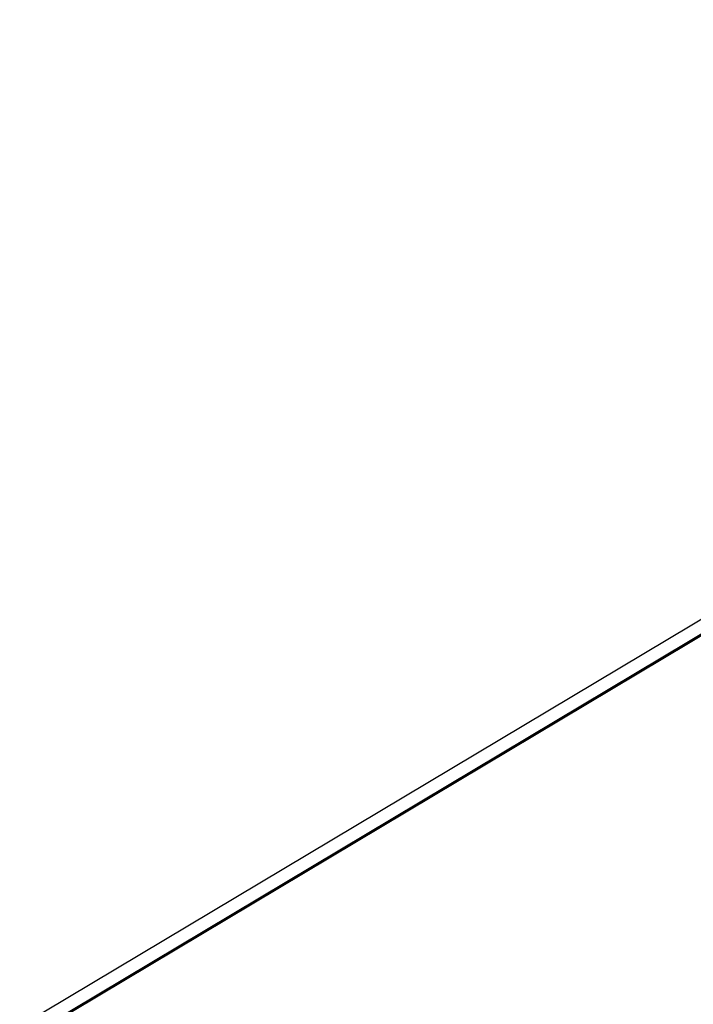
# Model space of a CAD drawing. Extents: x -19 to 1160, y -2382 to -1354.
# Tile 6 of 69: x -4 to 47, y -2287 to -2213. Entities that reach past the tile are written whole.
import ezdxf

# ---------------------------------------------------------------- set-up
doc = ezdxf.new("R2010")
doc.units = 0
doc.layers.add('1', color=7, linetype='CONTINUOUS')

msp = doc.modelspace()

# ---------------------------------------------------------------- linework, layer by layer
at = {"layer": '1', "color": 7}
for p, q in [((400.097, -2047.309, 66.009), (-3.736, -2288.554, 65.642)), ((400.097, -2047.309, 66.009), (-3.735, -2288.554, 65.642)), ((400.609, -2048.168, 67.009), (-3.224, -2289.412, 66.642)), ((400.636, -2048.213, 67.007), (-3.197, -2289.457, 66.64)), ((395.804, -2049.874, 58.995), (-3.736, -2288.554, 58.632)), ((396.291, -2050.687, 57.997), (-3.249, -2289.367, 57.633))]:
    msp.add_line(p, q, dxfattribs=at)
at = {"layer": '1', "color": 7, "extrusion": (-0.4869, 0.873457, 0.001063)}
msp.add_arc((3389.098, -211427.516, -2097.349), 211487.75, 90.6158246, 90.7432747, dxfattribs=at)
at = {"layer": '1', "color": 7, "extrusion": (0.487044, -0.873378, -9.56911e-12)}
msp.add_arc((-3392.896, -213890.079, 2097.517), 213947.621, 89.26434767, 89.3903322, dxfattribs=at)
at = {"layer": '1', "color": 7, "extrusion": (-0.487039, 0.87338, -6.05292e-08)}
msp.add_arc((3394.333, -213890.123, -2097.636), 213947.23, 90.61005547, 90.73603995, dxfattribs=at)
at = {"layer": '1', "color": 7, "extrusion": (-0.487198, 0.873291, -0.000962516)}
msp.add_arc((3148.897, -171954.654, -2095.842), 172000.05, 90.67694823, 90.83206533, dxfattribs=at)
at = {"layer": '1', "color": 7, "extrusion": (-0.487173, 0.873296, 0.004057)}
msp.add_arc((3157.251, -171683.568, -2096.004), 171739.427, 90.68077906, 90.83613149, dxfattribs=at)
at = {"layer": '1', "color": 7, "extrusion": (-0.487142, 0.873295, 0.007006)}
msp.add_arc((3164.668, -171377.458, -2096.201), 171439.564, 90.68446679, 90.84009101, dxfattribs=at)
at = {"layer": '1', "color": 7, "extrusion": (-0.487096, 0.873298, 0.009393)}
msp.add_arc((3170.629, -170898.926, -2096.447), 170966.203, 90.68838914, 90.8444444, dxfattribs=at)
at = {"layer": '1', "color": 7, "extrusion": (-0.487035, 0.873315, 0.010876)}
msp.add_arc((3174.258, -170185.95, -2096.773), 170256.644, 90.69252431, 90.84923024, dxfattribs=at)

doc.saveas('drawing.dxf')
